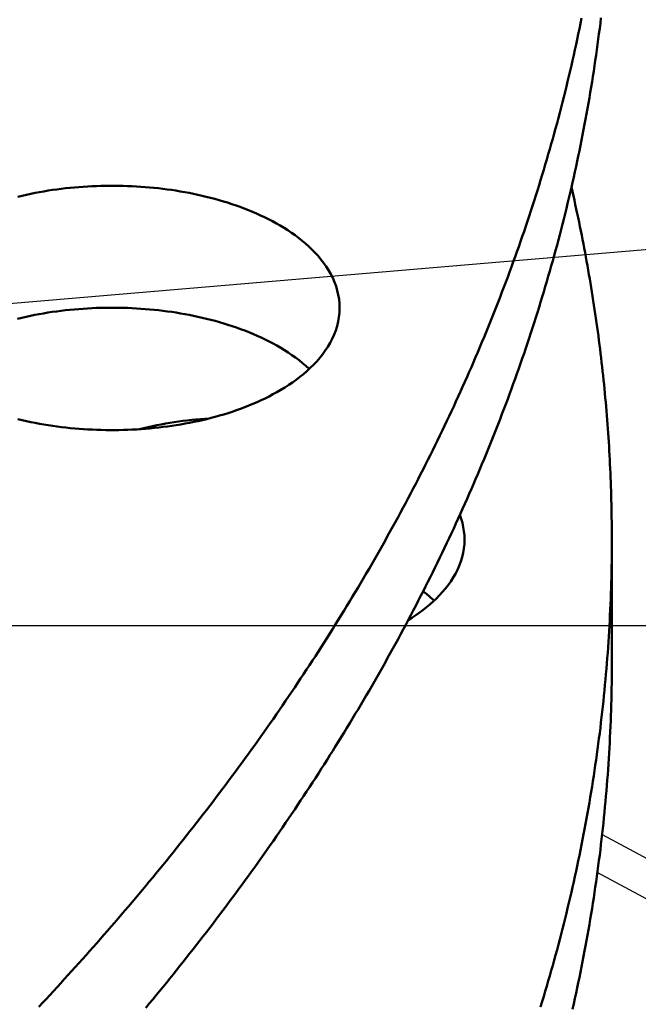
# Model space of a CAD drawing. Header units: millimetres. Extents: x 0 to 841, y 0 to 594.
# Tile 31 of 36: x 465 to 482, y 352 to 379. Entities that reach past the tile are written whole.
import ezdxf

# ---------------------------------------------------------------- set-up
doc = ezdxf.new("R2010")
doc.units = ezdxf.units.MM
for name, color, linetype, lineweight in [('COTA', 7, 'CONTINUOUS', 25), ('FINA', 7, 'CONTINUOUS', 25), ('VIS', 7, 'CONTINUOUS', 50)]:
    doc.layers.add(name, color=color, linetype=linetype, lineweight=lineweight)

msp = doc.modelspace()

# ---------------------------------------------------------------- linework, layer by layer
at = {"layer": 'COTA'}
for p, q in [((456.849, 370.827), (486.24, 373.316)), ((335.5, 362.738), (486.341, 362.738))]:
    msp.add_line(p, q, dxfattribs=at)
at = {"layer": 'FINA'}
for points in [[(465.735, 352.351), (465.835, 352.458), (465.936, 352.565), (466.035, 352.673), (466.135, 352.781), (466.235, 352.889), (466.334, 352.997), (466.433, 353.105), (466.532, 353.213), (466.631, 353.322), (466.729, 353.431), (466.828, 353.54), (466.926, 353.649), (467.024, 353.759), (467.121, 353.868), (467.219, 353.978), (467.316, 354.088), (467.413, 354.198), (467.51, 354.309), (467.606, 354.419), (467.702, 354.53), (467.798, 354.641), (467.894, 354.752), (467.99, 354.864), (468.085, 354.975), (468.181, 355.087), (468.276, 355.199), (468.37, 355.311), (468.465, 355.423), (468.559, 355.536), (468.653, 355.649), (468.747, 355.762), (468.84, 355.875), (468.934, 355.988), (469.027, 356.102), (469.12, 356.215), (469.212, 356.329), (469.305, 356.443), (469.397, 356.558), (469.489, 356.672), (469.58, 356.787), (469.671, 356.902), (469.763, 357.017), (469.853, 357.132), (469.944, 357.248), (470.035, 357.363), (470.125, 357.479), (470.214, 357.595), (470.304, 357.711), (470.393, 357.828), (470.483, 357.945), (470.571, 358.061), (470.66, 358.179), (470.748, 358.296), (470.836, 358.413), (470.924, 358.531), (471.012, 358.649), (471.099, 358.767), (471.186, 358.885), (471.273, 359.003), (471.359, 359.122), (471.445, 359.241), (471.531, 359.36), (471.617, 359.479), (471.702, 359.599), (471.787, 359.718), (471.872, 359.838), (471.957, 359.958), (472.041, 360.078), (472.125, 360.199), (472.209, 360.319), (472.292, 360.44), (472.375, 360.561), (472.458, 360.682), (472.54, 360.804), (472.623, 360.925), (472.705, 361.047), (472.786, 361.169), (472.868, 361.291), (472.949, 361.414), (473.029, 361.536), (473.11, 361.659), (473.19, 361.782), (473.27, 361.905), (473.35, 362.029), (473.429, 362.152), (473.508, 362.276), (473.586, 362.4), (473.665, 362.524), (473.743, 362.648), (473.821, 362.773), (473.898, 362.898), (473.975, 363.022), (474.052, 363.148), (474.128, 363.273), (474.205, 363.398), (474.28, 363.524), (474.356, 363.65), (474.431, 363.776), (474.506, 363.902), (474.581, 364.029), (474.655, 364.155), (474.729, 364.282), (474.802, 364.409), (474.875, 364.537), (474.948, 364.664), (475.021, 364.792), (475.093, 364.919), (475.165, 365.047), (475.237, 365.176), (475.308, 365.304), (475.379, 365.432), (475.449, 365.561), (475.519, 365.69), (475.589, 365.819), (475.659, 365.949), (475.728, 366.078), (475.797, 366.208), (475.865, 366.338), (475.933, 366.468), (476.001, 366.598), (476.068, 366.728), (476.135, 366.859), (476.202, 366.99), (476.268, 367.121), (476.334, 367.252), (476.4, 367.383), (476.465, 367.515), (476.53, 367.646), (476.594, 367.778), (476.658, 367.91), (476.722, 368.043), (476.786, 368.175), (476.849, 368.308), (476.911, 368.44), (476.973, 368.573), (477.035, 368.706), (477.097, 368.84), (477.158, 368.973), (477.219, 369.107), (477.279, 369.241), (477.339, 369.375), (477.398, 369.509), (477.458, 369.643), (477.516, 369.778), (477.575, 369.912), (477.633, 370.047), (477.69, 370.182), (477.747, 370.318), (477.804, 370.453), (477.861, 370.588), (477.917, 370.724), (477.972, 370.86), (478.027, 370.996), (478.082, 371.132), (478.137, 371.269), (478.191, 371.405), (478.244, 371.542), (478.297, 371.679), (478.35, 371.816), (478.402, 371.953), (478.454, 372.09), (478.506, 372.228), (478.557, 372.365), (478.607, 372.503), (478.658, 372.641), (478.707, 372.779), (478.757, 372.917), (478.806, 373.056), (478.854, 373.194), (478.902, 373.333), (478.95, 373.472), (478.997, 373.611), (479.044, 373.75), (479.09, 373.889), (479.136, 374.029), (479.182, 374.168), (479.227, 374.308), (479.271, 374.448), (479.315, 374.588), (479.359, 374.728), (479.402, 374.868), (479.445, 375.009), (479.488, 375.149), (479.53, 375.29), (479.571, 375.431), (479.612, 375.572), (479.653, 375.713), (479.693, 375.854), (479.732, 375.995), (479.772, 376.137), (479.81, 376.278), (479.849, 376.42), (479.887, 376.562), (479.924, 376.704), (479.961, 376.846), (479.997, 376.988), (480.033, 377.131), (480.069, 377.273), (480.104, 377.415), (480.138, 377.558), (480.173, 377.701), (480.206, 377.844), (480.239, 377.987), (480.272, 378.13), (480.304, 378.273), (480.336, 378.416), (480.367, 378.56), (480.398, 378.703), (480.428, 378.847), (480.458, 378.991), (480.488, 379.135), (480.516, 379.279)], [(468.653, 352.327), (468.747, 352.44), (468.84, 352.553), (468.934, 352.666), (469.027, 352.78), (469.12, 352.893), (469.212, 353.007), (469.305, 353.121), (469.397, 353.236), (469.489, 353.35), (469.58, 353.465), (469.671, 353.58), (469.763, 353.695), (469.853, 353.81), (469.944, 353.926), (470.035, 354.041), (470.125, 354.157), (470.214, 354.273), (470.304, 354.389), (470.393, 354.506), (470.483, 354.623), (470.571, 354.739), (470.66, 354.856), (470.748, 354.974), (470.836, 355.091), (470.924, 355.209), (471.012, 355.327), (471.099, 355.445), (471.186, 355.563), (471.273, 355.681), (471.359, 355.8), (471.445, 355.919), (471.531, 356.038), (471.617, 356.157), (471.702, 356.277), (471.787, 356.396), (471.872, 356.516), (471.957, 356.636), (472.041, 356.756), (472.125, 356.877), (472.209, 356.997), (472.292, 357.118), (472.375, 357.239), (472.458, 357.36), (472.54, 357.482), (472.623, 357.603), (472.705, 357.725), (472.786, 357.847), (472.868, 357.969), (472.949, 358.092), (473.029, 358.214), (473.11, 358.337), (473.19, 358.46), (473.27, 358.583), (473.35, 358.707), (473.429, 358.83), (473.508, 358.954), (473.586, 359.078), (473.665, 359.202), (473.743, 359.326), (473.821, 359.451), (473.898, 359.576), (473.975, 359.7), (474.052, 359.826), (474.128, 359.951), (474.205, 360.076), (474.28, 360.202), (474.356, 360.328), (474.431, 360.454), (474.506, 360.58), (474.581, 360.707), (474.655, 360.833), (474.729, 360.96), (474.802, 361.087), (474.875, 361.215), (474.948, 361.342), (475.021, 361.47), (475.093, 361.597), (475.165, 361.725), (475.237, 361.854), (475.308, 361.982), (475.379, 362.11), (475.449, 362.239), (475.519, 362.368), (475.589, 362.497), (475.659, 362.627), (475.728, 362.756), (475.797, 362.886), (475.865, 363.016), (475.933, 363.146), (476.001, 363.276), (476.068, 363.406), (476.135, 363.537), (476.202, 363.668), (476.268, 363.799), (476.334, 363.93), (476.4, 364.061), (476.465, 364.193), (476.53, 364.324), (476.594, 364.456), (476.658, 364.588), (476.722, 364.721), (476.786, 364.853), (476.849, 364.986), (476.911, 365.118), (476.973, 365.251), (477.035, 365.384), (477.097, 365.518), (477.158, 365.651), (477.219, 365.785), (477.279, 365.919), (477.339, 366.053), (477.398, 366.187), (477.458, 366.321), (477.516, 366.456), (477.575, 366.59), (477.633, 366.725), (477.69, 366.86), (477.747, 366.996), (477.804, 367.131), (477.861, 367.266), (477.917, 367.402), (477.972, 367.538), (478.027, 367.674), (478.082, 367.81), (478.137, 367.947), (478.191, 368.083), (478.244, 368.22), (478.297, 368.357), (478.35, 368.494), (478.402, 368.631), (478.454, 368.768), (478.506, 368.906), (478.557, 369.043), (478.607, 369.181), (478.658, 369.319), (478.707, 369.457), (478.757, 369.595), (478.806, 369.734), (478.854, 369.872), (478.902, 370.011), (478.95, 370.15), (478.997, 370.289), (479.044, 370.428), (479.09, 370.567), (479.136, 370.707), (479.182, 370.846), (479.227, 370.986), (479.271, 371.126), (479.315, 371.266), (479.359, 371.406), (479.402, 371.546), (479.445, 371.687), (479.488, 371.827), (479.53, 371.968), (479.571, 372.109), (479.612, 372.25), (479.653, 372.391), (479.693, 372.532), (479.732, 372.673), (479.772, 372.815), (479.81, 372.956), (479.849, 373.098), (479.887, 373.24), (479.924, 373.382), (479.961, 373.524), (479.997, 373.666), (480.033, 373.808), (480.069, 373.951), (480.104, 374.093), (480.138, 374.236), (480.173, 374.379), (480.206, 374.522), (480.239, 374.665), (480.272, 374.808), (480.304, 374.951), (480.336, 375.094), (480.367, 375.238), (480.398, 375.381), (480.428, 375.525), (480.458, 375.669), (480.488, 375.813), (480.516, 375.957), (480.545, 376.101), (480.573, 376.245), (480.6, 376.389), (480.627, 376.533), (480.654, 376.678), (480.68, 376.822), (480.705, 376.967), (480.73, 377.111), (480.755, 377.256), (480.779, 377.401), (480.802, 377.546), (480.825, 377.691), (480.848, 377.836), (480.87, 377.981), (480.891, 378.126), (480.912, 378.271), (480.933, 378.417), (480.953, 378.562), (480.972, 378.708), (480.991, 378.853), (481.01, 378.999), (481.028, 379.145), (481.046, 379.29)], [(465.164, 374.417), (465.281, 374.445), (465.399, 374.471), (465.517, 374.496), (465.635, 374.52), (465.753, 374.542), (465.872, 374.562), (465.991, 374.582), (466.11, 374.6), (466.229, 374.617), (466.349, 374.632), (466.469, 374.646), (466.588, 374.659), (466.708, 374.67), (466.828, 374.68), (466.949, 374.689), (467.069, 374.697), (467.189, 374.703), (467.31, 374.708), (467.43, 374.712), (467.551, 374.714), (467.671, 374.716), (467.792, 374.716), (467.912, 374.714), (468.033, 374.712), (468.153, 374.708), (468.273, 374.703), (468.394, 374.697), (468.514, 374.689), (468.634, 374.68), (468.754, 374.67), (468.874, 374.659), (468.994, 374.646), (469.114, 374.632), (469.233, 374.617), (469.353, 374.6), (469.472, 374.582), (469.591, 374.562), (469.71, 374.542), (469.828, 374.52), (469.946, 374.496), (470.064, 374.471), (470.182, 374.445), (470.299, 374.417), (470.416, 374.387), (470.532, 374.357), (470.648, 374.324), (470.764, 374.29), (470.879, 374.255), (470.994, 374.217), (471.108, 374.179), (471.221, 374.138), (471.334, 374.096), (471.446, 374.052), (471.558, 374.006), (471.668, 373.958), (471.778, 373.908), (471.887, 373.857), (471.995, 373.803), (472.102, 373.748), (472.208, 373.69), (472.312, 373.63), (472.415, 373.567), (472.517, 373.503), (472.617, 373.436), (472.716, 373.366), (472.812, 373.294), (472.907, 373.219), (472.999, 373.142), (473.089, 373.061), (473.176, 372.978), (473.26, 372.892), (473.341, 372.803), (473.419, 372.711), (473.493, 372.615), (473.562, 372.517), (473.627, 372.415), (473.687, 372.311), (473.741, 372.203), (473.789, 372.093), (473.831, 371.98), (473.866, 371.864), (473.893, 371.747), (473.913, 371.628), (473.926, 371.508), (473.93, 371.388)], [(481.341, 365.076), (481.341, 365.197), (481.34, 365.318), (481.339, 365.439), (481.338, 365.56), (481.336, 365.681), (481.335, 365.802), (481.332, 365.923), (481.33, 366.044), (481.327, 366.165), (481.323, 366.286), (481.32, 366.407), (481.316, 366.528), (481.311, 366.649), (481.307, 366.769), (481.302, 366.89), (481.296, 367.011), (481.29, 367.132), (481.284, 367.253), (481.278, 367.374), (481.271, 367.495), (481.264, 367.615), (481.257, 367.736), (481.249, 367.857), (481.241, 367.978), (481.232, 368.098), (481.223, 368.219), (481.214, 368.34), (481.204, 368.46), (481.195, 368.581), (481.184, 368.702), (481.174, 368.822), (481.163, 368.943), (481.152, 369.063), (481.14, 369.184), (481.128, 369.304), (481.116, 369.424), (481.103, 369.545), (481.09, 369.665), (481.077, 369.785), (481.063, 369.905), (481.049, 370.026), (481.035, 370.146), (481.02, 370.266), (481.005, 370.386), (480.99, 370.506), (480.974, 370.626), (480.958, 370.746), (480.942, 370.866), (480.925, 370.986), (480.908, 371.105), (480.89, 371.225), (480.873, 371.345), (480.855, 371.465), (480.836, 371.584), (480.817, 371.704), (480.798, 371.823), (480.779, 371.943), (480.759, 372.062), (480.739, 372.181), (480.719, 372.301), (480.698, 372.42), (480.677, 372.539), (480.655, 372.658), (480.634, 372.777), (480.612, 372.896), (480.589, 373.015), (480.566, 373.134), (480.543, 373.253), (480.52, 373.371), (480.496, 373.49), (480.472, 373.609), (480.448, 373.727), (480.423, 373.846), (480.398, 373.964), (480.373, 374.082), (480.347, 374.201), (480.321, 374.319), (480.295, 374.437), (480.268, 374.555), (480.241, 374.673)], [(465.156, 371.093), (465.273, 371.121), (465.391, 371.147), (465.509, 371.173), (465.628, 371.196), (465.747, 371.218), (465.866, 371.239), (465.985, 371.259), (466.105, 371.277), (466.225, 371.294), (466.344, 371.309), (466.464, 371.323), (466.585, 371.336), (466.705, 371.348), (466.826, 371.358), (466.946, 371.367), (467.067, 371.374), (467.187, 371.381), (467.308, 371.386), (467.429, 371.39), (467.55, 371.392), (467.671, 371.394), (467.792, 371.394), (467.913, 371.392), (468.034, 371.39), (468.154, 371.386), (468.275, 371.381), (468.396, 371.374), (468.517, 371.367), (468.637, 371.358), (468.758, 371.348), (468.878, 371.336), (468.998, 371.323), (469.118, 371.309), (469.238, 371.294), (469.358, 371.277), (469.477, 371.259), (469.597, 371.239), (469.716, 371.218), (469.835, 371.196), (469.953, 371.173), (470.071, 371.147), (470.189, 371.121), (470.307, 371.093), (470.424, 371.063), (470.541, 371.032), (470.657, 370.999), (470.773, 370.965), (470.889, 370.929), (471.004, 370.892), (471.118, 370.853), (471.232, 370.812), (471.345, 370.769), (471.458, 370.725), (471.569, 370.679), (471.68, 370.631), (471.79, 370.581), (471.9, 370.529), (472.008, 370.475), (472.115, 370.419), (472.221, 370.36), (472.325, 370.3), (472.429, 370.237), (472.53, 370.172), (472.631, 370.104), (472.729, 370.034), (472.826, 369.961), (472.92, 369.886), (473.013, 369.808), (473.102, 369.727)], [(473.93, 371.388), (473.925, 371.263), (473.912, 371.139), (473.891, 371.016), (473.861, 370.895), (473.824, 370.776), (473.779, 370.66), (473.728, 370.546), (473.67, 370.435), (473.607, 370.328), (473.538, 370.224), (473.464, 370.123), (473.386, 370.026), (473.304, 369.931), (473.219, 369.841), (473.13, 369.753), (473.038, 369.669), (472.944, 369.587), (472.847, 369.509), (472.747, 369.433), (472.646, 369.36), (472.543, 369.29), (472.438, 369.223), (472.331, 369.158), (472.223, 369.095), (472.114, 369.035)], [(472.114, 369.035), (472.007, 368.979), (471.899, 368.925), (471.79, 368.873), (471.681, 368.823), (471.57, 368.775), (471.458, 368.729), (471.346, 368.685), (471.233, 368.642), (471.12, 368.601), (471.006, 368.562), (470.891, 368.525), (470.776, 368.489), (470.66, 368.455), (470.544, 368.422), (470.427, 368.391), (470.31, 368.362), (470.193, 368.334), (470.075, 368.307), (469.957, 368.282), (469.839, 368.258), (469.72, 368.236), (469.601, 368.215), (469.482, 368.196), (469.363, 368.178), (469.244, 368.161), (469.124, 368.145), (469.004, 368.131), (468.884, 368.118), (468.764, 368.107), (468.644, 368.096), (468.524, 368.087), (468.403, 368.08), (468.283, 368.073), (468.162, 368.068), (468.042, 368.064), (467.921, 368.062), (467.8, 368.06), (467.68, 368.06), (467.559, 368.061), (467.438, 368.064), (467.318, 368.068), (467.197, 368.072), (467.077, 368.079), (466.956, 368.086), (466.836, 368.095), (466.716, 368.105), (466.596, 368.116), (466.476, 368.129), (466.356, 368.143), (466.236, 368.158), (466.117, 368.175), (465.997, 368.193), (465.878, 368.212), (465.759, 368.233), (465.641, 368.255), (465.523, 368.279), (465.405, 368.303), (465.287, 368.33), (465.169, 368.358)], [(468.484, 368.085), (468.601, 368.114), (468.718, 368.141), (468.835, 368.167), (468.952, 368.191), (469.07, 368.214), (469.188, 368.236), (469.306, 368.256), (469.425, 368.275), (469.544, 368.293), (469.663, 368.309), (469.782, 368.324), (469.901, 368.337), (470.02, 368.35), (470.14, 368.361), (470.259, 368.371), (470.379, 368.379)], [(477.202, 365.749), (477.24, 365.64), (477.272, 365.53), (477.297, 365.418), (477.315, 365.305), (477.326, 365.191), (477.33, 365.076)], [(477.33, 365.076), (477.326, 364.954), (477.314, 364.834), (477.293, 364.714), (477.265, 364.596), (477.23, 364.479), (477.187, 364.365), (477.138, 364.254), (477.083, 364.146), (477.023, 364.041), (476.957, 363.938), (476.886, 363.839), (476.812, 363.743), (476.733, 363.651), (476.651, 363.561), (476.566, 363.475), (476.477, 363.391), (476.386, 363.311), (476.293, 363.233), (476.197, 363.158), (476.099, 363.086), (476, 363.016), (475.899, 362.949), (475.796, 362.884)], [(479.402, 352.352), (479.445, 352.493), (479.488, 352.633), (479.53, 352.774), (479.571, 352.915), (479.612, 353.056), (479.653, 353.197), (479.693, 353.338), (479.732, 353.479), (479.772, 353.621), (479.81, 353.762), (479.849, 353.904), (479.887, 354.046), (479.924, 354.188), (479.961, 354.33), (479.997, 354.472), (480.033, 354.614), (480.069, 354.757), (480.104, 354.899), (480.138, 355.042), (480.173, 355.185), (480.206, 355.328), (480.239, 355.471), (480.272, 355.614), (480.304, 355.757), (480.336, 355.9), (480.367, 356.044), (480.398, 356.187), (480.428, 356.331), (480.458, 356.475), (480.488, 356.619), (480.516, 356.763), (480.545, 356.907), (480.573, 357.051), (480.6, 357.195), (480.627, 357.339), (480.654, 357.484), (480.68, 357.628), (480.705, 357.773), (480.73, 357.917), (480.755, 358.062), (480.779, 358.207), (480.802, 358.352), (480.825, 358.497), (480.848, 358.642), (480.87, 358.787), (480.891, 358.932), (480.912, 359.077), (480.933, 359.223), (480.953, 359.368), (480.972, 359.514), (480.991, 359.659), (481.01, 359.805), (481.028, 359.951), (481.046, 360.096), (481.063, 360.242), (481.079, 360.388), (481.095, 360.534), (481.111, 360.68), (481.126, 360.826), (481.14, 360.972), (481.154, 361.118), (481.168, 361.264), (481.181, 361.411), (481.193, 361.557), (481.205, 361.703), (481.217, 361.849), (481.228, 361.996), (481.238, 362.142), (481.248, 362.289), (481.258, 362.435), (481.267, 362.582), (481.275, 362.728), (481.283, 362.875), (481.291, 363.021), (481.297, 363.168), (481.304, 363.315), (481.31, 363.461), (481.315, 363.608), (481.32, 363.755), (481.324, 363.902), (481.328, 364.048), (481.332, 364.195), (481.334, 364.342), (481.337, 364.489), (481.338, 364.635), (481.34, 364.782), (481.341, 364.929), (481.341, 365.076)], [(481.341, 365.076), (481.341, 361.754)], [(476.202, 363.668), (476.254, 363.628), (476.305, 363.587), (476.356, 363.545), (476.405, 363.503), (476.455, 363.459), (476.503, 363.415)], [(480.272, 352.292), (480.304, 352.435), (480.336, 352.578), (480.367, 352.722), (480.398, 352.865), (480.428, 353.009), (480.458, 353.153), (480.488, 353.297), (480.516, 353.441), (480.545, 353.585), (480.573, 353.729), (480.6, 353.873), (480.627, 354.017), (480.654, 354.162), (480.68, 354.306), (480.705, 354.451), (480.73, 354.595), (480.755, 354.74), (480.779, 354.885), (480.802, 355.03), (480.825, 355.175), (480.848, 355.32), (480.87, 355.465), (480.891, 355.61), (480.912, 355.755), (480.933, 355.901), (480.953, 356.046), (480.972, 356.192), (480.991, 356.337), (481.01, 356.483), (481.028, 356.629), (481.046, 356.774), (481.063, 356.92), (481.079, 357.066), (481.095, 357.212), (481.111, 357.358), (481.126, 357.504), (481.14, 357.65), (481.154, 357.796), (481.168, 357.942), (481.181, 358.088), (481.193, 358.235), (481.205, 358.381), (481.217, 358.527), (481.228, 358.674), (481.238, 358.82), (481.248, 358.967), (481.258, 359.113), (481.267, 359.26), (481.275, 359.406), (481.283, 359.553), (481.291, 359.699), (481.297, 359.846), (481.304, 359.993), (481.31, 360.139), (481.315, 360.286), (481.32, 360.433), (481.324, 360.58), (481.328, 360.726), (481.332, 360.873), (481.334, 361.02), (481.337, 361.167), (481.338, 361.313), (481.34, 361.46), (481.341, 361.607), (481.341, 361.754)], [(481.077, 357.048), (599.5, 293.467)], [(480.948, 356.01), (598.469, 292.914)]]:
    msp.add_lwpolyline(points, dxfattribs=at)
at = {"layer": 'VIS'}
for points in [[(465.735, 352.351), (465.835, 352.458), (465.936, 352.565), (466.035, 352.673), (466.135, 352.781), (466.235, 352.889), (466.334, 352.997), (466.433, 353.105), (466.532, 353.213), (466.631, 353.322), (466.729, 353.431), (466.828, 353.54), (466.926, 353.649), (467.024, 353.759), (467.121, 353.868), (467.219, 353.978), (467.316, 354.088), (467.413, 354.198), (467.51, 354.309), (467.606, 354.419), (467.702, 354.53), (467.798, 354.641), (467.894, 354.752), (467.99, 354.864), (468.085, 354.975), (468.181, 355.087), (468.276, 355.199), (468.37, 355.311), (468.465, 355.423), (468.559, 355.536), (468.653, 355.649), (468.747, 355.762), (468.84, 355.875), (468.934, 355.988), (469.027, 356.102), (469.12, 356.215), (469.212, 356.329), (469.305, 356.443), (469.397, 356.558), (469.489, 356.672), (469.58, 356.787), (469.671, 356.902), (469.763, 357.017), (469.853, 357.132), (469.944, 357.248), (470.035, 357.363), (470.125, 357.479), (470.214, 357.595), (470.304, 357.711), (470.393, 357.828), (470.483, 357.945), (470.571, 358.061), (470.66, 358.179), (470.748, 358.296), (470.836, 358.413), (470.924, 358.531), (471.012, 358.649), (471.099, 358.767), (471.186, 358.885), (471.273, 359.003), (471.359, 359.122), (471.445, 359.241), (471.531, 359.36), (471.617, 359.479), (471.702, 359.599), (471.787, 359.718), (471.872, 359.838), (471.957, 359.958), (472.041, 360.078), (472.125, 360.199), (472.209, 360.319), (472.292, 360.44), (472.375, 360.561), (472.458, 360.682), (472.54, 360.804), (472.623, 360.925), (472.705, 361.047), (472.786, 361.169), (472.868, 361.291), (472.949, 361.414), (473.029, 361.536), (473.11, 361.659), (473.19, 361.782), (473.27, 361.905), (473.35, 362.029), (473.429, 362.152), (473.508, 362.276), (473.586, 362.4), (473.665, 362.524), (473.743, 362.648), (473.821, 362.773), (473.898, 362.898), (473.975, 363.022), (474.052, 363.148), (474.128, 363.273), (474.205, 363.398), (474.28, 363.524), (474.356, 363.65), (474.431, 363.776), (474.506, 363.902), (474.581, 364.029), (474.655, 364.155), (474.729, 364.282), (474.802, 364.409), (474.875, 364.537), (474.948, 364.664), (475.021, 364.792), (475.093, 364.919), (475.165, 365.047), (475.237, 365.176), (475.308, 365.304), (475.379, 365.432), (475.449, 365.561), (475.519, 365.69), (475.589, 365.819), (475.659, 365.949), (475.728, 366.078), (475.797, 366.208), (475.865, 366.338), (475.933, 366.468), (476.001, 366.598), (476.068, 366.728), (476.135, 366.859), (476.202, 366.99), (476.268, 367.121), (476.334, 367.252), (476.4, 367.383), (476.465, 367.515), (476.53, 367.646), (476.594, 367.778), (476.658, 367.91), (476.722, 368.043), (476.786, 368.175), (476.849, 368.308), (476.911, 368.44), (476.973, 368.573), (477.035, 368.706), (477.097, 368.84), (477.158, 368.973), (477.219, 369.107), (477.279, 369.241), (477.339, 369.375), (477.398, 369.509), (477.458, 369.643), (477.516, 369.778), (477.575, 369.912), (477.633, 370.047), (477.69, 370.182), (477.747, 370.318), (477.804, 370.453), (477.861, 370.588), (477.917, 370.724), (477.972, 370.86), (478.027, 370.996), (478.082, 371.132), (478.137, 371.269), (478.191, 371.405), (478.244, 371.542), (478.297, 371.679), (478.35, 371.816), (478.402, 371.953), (478.454, 372.09), (478.506, 372.228), (478.557, 372.365), (478.607, 372.503), (478.658, 372.641), (478.707, 372.779), (478.757, 372.917), (478.806, 373.056), (478.854, 373.194), (478.902, 373.333), (478.95, 373.472), (478.997, 373.611), (479.044, 373.75), (479.09, 373.889), (479.136, 374.029), (479.182, 374.168), (479.227, 374.308), (479.271, 374.448), (479.315, 374.588), (479.359, 374.728), (479.402, 374.868), (479.445, 375.009), (479.488, 375.149), (479.53, 375.29), (479.571, 375.431), (479.612, 375.572), (479.653, 375.713), (479.693, 375.854), (479.732, 375.995), (479.772, 376.137), (479.81, 376.278), (479.849, 376.42), (479.887, 376.562), (479.924, 376.704), (479.961, 376.846), (479.997, 376.988), (480.033, 377.131), (480.069, 377.273), (480.104, 377.415), (480.138, 377.558), (480.173, 377.701), (480.206, 377.844), (480.239, 377.987), (480.272, 378.13), (480.304, 378.273), (480.336, 378.416), (480.367, 378.56), (480.398, 378.703), (480.428, 378.847), (480.458, 378.991), (480.488, 379.135), (480.516, 379.279)], [(468.653, 352.327), (468.747, 352.44), (468.84, 352.553), (468.934, 352.666), (469.027, 352.78), (469.12, 352.893), (469.212, 353.007), (469.305, 353.121), (469.397, 353.236), (469.489, 353.35), (469.58, 353.465), (469.671, 353.58), (469.763, 353.695), (469.853, 353.81), (469.944, 353.926), (470.035, 354.041), (470.125, 354.157), (470.214, 354.273), (470.304, 354.389), (470.393, 354.506), (470.483, 354.623), (470.571, 354.739), (470.66, 354.856), (470.748, 354.974), (470.836, 355.091), (470.924, 355.209), (471.012, 355.327), (471.099, 355.445), (471.186, 355.563), (471.273, 355.681), (471.359, 355.8), (471.445, 355.919), (471.531, 356.038), (471.617, 356.157), (471.702, 356.277), (471.787, 356.396), (471.872, 356.516), (471.957, 356.636), (472.041, 356.756), (472.125, 356.877), (472.209, 356.997), (472.292, 357.118), (472.375, 357.239), (472.458, 357.36), (472.54, 357.482), (472.623, 357.603), (472.705, 357.725), (472.786, 357.847), (472.868, 357.969), (472.949, 358.092), (473.029, 358.214), (473.11, 358.337), (473.19, 358.46), (473.27, 358.583), (473.35, 358.707), (473.429, 358.83), (473.508, 358.954), (473.586, 359.078), (473.665, 359.202), (473.743, 359.326), (473.821, 359.451), (473.898, 359.576), (473.975, 359.7), (474.052, 359.826), (474.128, 359.951), (474.205, 360.076), (474.28, 360.202), (474.356, 360.328), (474.431, 360.454), (474.506, 360.58), (474.581, 360.707), (474.655, 360.833), (474.729, 360.96), (474.802, 361.087), (474.875, 361.215), (474.948, 361.342), (475.021, 361.47), (475.093, 361.597), (475.165, 361.725), (475.237, 361.854), (475.308, 361.982), (475.379, 362.11), (475.449, 362.239), (475.519, 362.368), (475.589, 362.497), (475.659, 362.627), (475.728, 362.756), (475.797, 362.886), (475.865, 363.016), (475.933, 363.146), (476.001, 363.276), (476.068, 363.406), (476.135, 363.537), (476.202, 363.668), (476.268, 363.799), (476.334, 363.93), (476.4, 364.061), (476.465, 364.193), (476.53, 364.324), (476.594, 364.456), (476.658, 364.588), (476.722, 364.721), (476.786, 364.853), (476.849, 364.986), (476.911, 365.118), (476.973, 365.251), (477.035, 365.384), (477.097, 365.518), (477.158, 365.651), (477.219, 365.785), (477.279, 365.919), (477.339, 366.053), (477.398, 366.187), (477.458, 366.321), (477.516, 366.456), (477.575, 366.59), (477.633, 366.725), (477.69, 366.86), (477.747, 366.996), (477.804, 367.131), (477.861, 367.266), (477.917, 367.402), (477.972, 367.538), (478.027, 367.674), (478.082, 367.81), (478.137, 367.947), (478.191, 368.083), (478.244, 368.22), (478.297, 368.357), (478.35, 368.494), (478.402, 368.631), (478.454, 368.768), (478.506, 368.906), (478.557, 369.043), (478.607, 369.181), (478.658, 369.319), (478.707, 369.457), (478.757, 369.595), (478.806, 369.734), (478.854, 369.872), (478.902, 370.011), (478.95, 370.15), (478.997, 370.289), (479.044, 370.428), (479.09, 370.567), (479.136, 370.707), (479.182, 370.846), (479.227, 370.986), (479.271, 371.126), (479.315, 371.266), (479.359, 371.406), (479.402, 371.546), (479.445, 371.687), (479.488, 371.827), (479.53, 371.968), (479.571, 372.109), (479.612, 372.25), (479.653, 372.391), (479.693, 372.532), (479.732, 372.673), (479.772, 372.815), (479.81, 372.956), (479.849, 373.098), (479.887, 373.24), (479.924, 373.382), (479.961, 373.524), (479.997, 373.666), (480.033, 373.808), (480.069, 373.951), (480.104, 374.093), (480.138, 374.236), (480.173, 374.379), (480.206, 374.522), (480.239, 374.665), (480.272, 374.808), (480.304, 374.951), (480.336, 375.094), (480.367, 375.238), (480.398, 375.381), (480.428, 375.525), (480.458, 375.669), (480.488, 375.813), (480.516, 375.957), (480.545, 376.101), (480.573, 376.245), (480.6, 376.389), (480.627, 376.533), (480.654, 376.678), (480.68, 376.822), (480.705, 376.967), (480.73, 377.111), (480.755, 377.256), (480.779, 377.401), (480.802, 377.546), (480.825, 377.691), (480.848, 377.836), (480.87, 377.981), (480.891, 378.126), (480.912, 378.271), (480.933, 378.417), (480.953, 378.562), (480.972, 378.708), (480.991, 378.853), (481.01, 378.999), (481.028, 379.145), (481.046, 379.29)], [(465.164, 374.417), (465.281, 374.445), (465.399, 374.471), (465.517, 374.496), (465.635, 374.52), (465.753, 374.542), (465.872, 374.562), (465.991, 374.582), (466.11, 374.6), (466.229, 374.617), (466.349, 374.632), (466.469, 374.646), (466.588, 374.659), (466.708, 374.67), (466.828, 374.68), (466.949, 374.689), (467.069, 374.697), (467.189, 374.703), (467.31, 374.708), (467.43, 374.712), (467.551, 374.714), (467.671, 374.716), (467.792, 374.716), (467.912, 374.714), (468.033, 374.712), (468.153, 374.708), (468.273, 374.703), (468.394, 374.697), (468.514, 374.689), (468.634, 374.68), (468.754, 374.67), (468.874, 374.659), (468.994, 374.646), (469.114, 374.632), (469.233, 374.617), (469.353, 374.6), (469.472, 374.582), (469.591, 374.562), (469.71, 374.542), (469.828, 374.52), (469.946, 374.496), (470.064, 374.471), (470.182, 374.445), (470.299, 374.417), (470.416, 374.387), (470.532, 374.357), (470.648, 374.324), (470.764, 374.29), (470.879, 374.255), (470.994, 374.217), (471.108, 374.179), (471.221, 374.138), (471.334, 374.096), (471.446, 374.052), (471.558, 374.006), (471.668, 373.958), (471.778, 373.908), (471.887, 373.857), (471.995, 373.803), (472.102, 373.748), (472.208, 373.69), (472.312, 373.63), (472.415, 373.567), (472.517, 373.503), (472.617, 373.436), (472.716, 373.366), (472.812, 373.294), (472.907, 373.219), (472.999, 373.142), (473.089, 373.061), (473.176, 372.978), (473.26, 372.892), (473.341, 372.803), (473.419, 372.711), (473.493, 372.615), (473.562, 372.517), (473.627, 372.415), (473.687, 372.311), (473.741, 372.203), (473.789, 372.093), (473.831, 371.98), (473.866, 371.864), (473.893, 371.747), (473.913, 371.628), (473.926, 371.508), (473.93, 371.388)], [(481.341, 365.076), (481.341, 365.197), (481.34, 365.318), (481.339, 365.439), (481.338, 365.56), (481.336, 365.681), (481.335, 365.802), (481.332, 365.923), (481.33, 366.044), (481.327, 366.165), (481.323, 366.286), (481.32, 366.407), (481.316, 366.528), (481.311, 366.649), (481.307, 366.769), (481.302, 366.89), (481.296, 367.011), (481.29, 367.132), (481.284, 367.253), (481.278, 367.374), (481.271, 367.495), (481.264, 367.615), (481.257, 367.736), (481.249, 367.857), (481.241, 367.978), (481.232, 368.098), (481.223, 368.219), (481.214, 368.34), (481.204, 368.46), (481.195, 368.581), (481.184, 368.702), (481.174, 368.822), (481.163, 368.943), (481.152, 369.063), (481.14, 369.184), (481.128, 369.304), (481.116, 369.424), (481.103, 369.545), (481.09, 369.665), (481.077, 369.785), (481.063, 369.905), (481.049, 370.026), (481.035, 370.146), (481.02, 370.266), (481.005, 370.386), (480.99, 370.506), (480.974, 370.626), (480.958, 370.746), (480.942, 370.866), (480.925, 370.986), (480.908, 371.105), (480.89, 371.225), (480.873, 371.345), (480.855, 371.465), (480.836, 371.584), (480.817, 371.704), (480.798, 371.823), (480.779, 371.943), (480.759, 372.062), (480.739, 372.181), (480.719, 372.301), (480.698, 372.42), (480.677, 372.539), (480.655, 372.658), (480.634, 372.777), (480.612, 372.896), (480.589, 373.015), (480.566, 373.134), (480.543, 373.253), (480.52, 373.371), (480.496, 373.49), (480.472, 373.609), (480.448, 373.727), (480.423, 373.846), (480.398, 373.964), (480.373, 374.082), (480.347, 374.201), (480.321, 374.319), (480.295, 374.437), (480.268, 374.555), (480.241, 374.673)], [(465.156, 371.093), (465.273, 371.121), (465.391, 371.147), (465.509, 371.173), (465.628, 371.196), (465.747, 371.218), (465.866, 371.239), (465.985, 371.259), (466.105, 371.277), (466.225, 371.294), (466.344, 371.309), (466.464, 371.323), (466.585, 371.336), (466.705, 371.348), (466.826, 371.358), (466.946, 371.367), (467.067, 371.374), (467.187, 371.381), (467.308, 371.386), (467.429, 371.39), (467.55, 371.392), (467.671, 371.394), (467.792, 371.394), (467.913, 371.392), (468.034, 371.39), (468.154, 371.386), (468.275, 371.381), (468.396, 371.374), (468.517, 371.367), (468.637, 371.358), (468.758, 371.348), (468.878, 371.336), (468.998, 371.323), (469.118, 371.309), (469.238, 371.294), (469.358, 371.277), (469.477, 371.259), (469.597, 371.239), (469.716, 371.218), (469.835, 371.196), (469.953, 371.173), (470.071, 371.147), (470.189, 371.121), (470.307, 371.093), (470.424, 371.063), (470.541, 371.032), (470.657, 370.999), (470.773, 370.965), (470.889, 370.929), (471.004, 370.892), (471.118, 370.853), (471.232, 370.812), (471.345, 370.769), (471.458, 370.725), (471.569, 370.679), (471.68, 370.631), (471.79, 370.581), (471.9, 370.529), (472.008, 370.475), (472.115, 370.419), (472.221, 370.36), (472.325, 370.3), (472.429, 370.237), (472.53, 370.172), (472.631, 370.104), (472.729, 370.034), (472.826, 369.961), (472.92, 369.886), (473.013, 369.808), (473.102, 369.727)], [(473.93, 371.388), (473.925, 371.263), (473.912, 371.139), (473.891, 371.016), (473.861, 370.895), (473.824, 370.776), (473.779, 370.66), (473.728, 370.546), (473.67, 370.435), (473.607, 370.328), (473.538, 370.224), (473.464, 370.123), (473.386, 370.026), (473.304, 369.931), (473.219, 369.841), (473.13, 369.753), (473.038, 369.669), (472.944, 369.587), (472.847, 369.509), (472.747, 369.433), (472.646, 369.36), (472.543, 369.29), (472.438, 369.223), (472.331, 369.158), (472.223, 369.095), (472.114, 369.035)], [(472.114, 369.035), (472.007, 368.979), (471.899, 368.925), (471.79, 368.873), (471.681, 368.823), (471.57, 368.775), (471.458, 368.729), (471.346, 368.685), (471.233, 368.642), (471.12, 368.601), (471.006, 368.562), (470.891, 368.525), (470.776, 368.489), (470.66, 368.455), (470.544, 368.422), (470.427, 368.391), (470.31, 368.362), (470.193, 368.334), (470.075, 368.307), (469.957, 368.282), (469.839, 368.258), (469.72, 368.236), (469.601, 368.215), (469.482, 368.196), (469.363, 368.178), (469.244, 368.161), (469.124, 368.145), (469.004, 368.131), (468.884, 368.118), (468.764, 368.107), (468.644, 368.096), (468.524, 368.087), (468.403, 368.08), (468.283, 368.073), (468.162, 368.068), (468.042, 368.064), (467.921, 368.062), (467.8, 368.06), (467.68, 368.06), (467.559, 368.061), (467.438, 368.064), (467.318, 368.068), (467.197, 368.072), (467.077, 368.079), (466.956, 368.086), (466.836, 368.095), (466.716, 368.105), (466.596, 368.116), (466.476, 368.129), (466.356, 368.143), (466.236, 368.158), (466.117, 368.175), (465.997, 368.193), (465.878, 368.212), (465.759, 368.233), (465.641, 368.255), (465.523, 368.279), (465.405, 368.303), (465.287, 368.33), (465.169, 368.358)], [(468.484, 368.085), (468.601, 368.114), (468.718, 368.141), (468.835, 368.167), (468.952, 368.191), (469.07, 368.214), (469.188, 368.236), (469.306, 368.256), (469.425, 368.275), (469.544, 368.293), (469.663, 368.309), (469.782, 368.324), (469.901, 368.337), (470.02, 368.35), (470.14, 368.361), (470.259, 368.371), (470.379, 368.379)], [(477.202, 365.749), (477.24, 365.64), (477.272, 365.53), (477.297, 365.418), (477.315, 365.305), (477.326, 365.191), (477.33, 365.076)], [(477.33, 365.076), (477.326, 364.954), (477.314, 364.834), (477.293, 364.714), (477.265, 364.596), (477.23, 364.479), (477.187, 364.365), (477.138, 364.254), (477.083, 364.146), (477.023, 364.041), (476.957, 363.938), (476.886, 363.839), (476.812, 363.743), (476.733, 363.651), (476.651, 363.561), (476.566, 363.475), (476.477, 363.391), (476.386, 363.311), (476.293, 363.233), (476.197, 363.158), (476.099, 363.086), (476, 363.016), (475.899, 362.949), (475.796, 362.884)], [(479.402, 352.352), (479.445, 352.493), (479.488, 352.633), (479.53, 352.774), (479.571, 352.915), (479.612, 353.056), (479.653, 353.197), (479.693, 353.338), (479.732, 353.479), (479.772, 353.621), (479.81, 353.762), (479.849, 353.904), (479.887, 354.046), (479.924, 354.188), (479.961, 354.33), (479.997, 354.472), (480.033, 354.614), (480.069, 354.757), (480.104, 354.899), (480.138, 355.042), (480.173, 355.185), (480.206, 355.328), (480.239, 355.471), (480.272, 355.614), (480.304, 355.757), (480.336, 355.9), (480.367, 356.044), (480.398, 356.187), (480.428, 356.331), (480.458, 356.475), (480.488, 356.619), (480.516, 356.763), (480.545, 356.907), (480.573, 357.051), (480.6, 357.195), (480.627, 357.339), (480.654, 357.484), (480.68, 357.628), (480.705, 357.773), (480.73, 357.917), (480.755, 358.062), (480.779, 358.207), (480.802, 358.352), (480.825, 358.497), (480.848, 358.642), (480.87, 358.787), (480.891, 358.932), (480.912, 359.077), (480.933, 359.223), (480.953, 359.368), (480.972, 359.514), (480.991, 359.659), (481.01, 359.805), (481.028, 359.951), (481.046, 360.096), (481.063, 360.242), (481.079, 360.388), (481.095, 360.534), (481.111, 360.68), (481.126, 360.826), (481.14, 360.972), (481.154, 361.118), (481.168, 361.264), (481.181, 361.411), (481.193, 361.557), (481.205, 361.703), (481.217, 361.849), (481.228, 361.996), (481.238, 362.142), (481.248, 362.289), (481.258, 362.435), (481.267, 362.582), (481.275, 362.728), (481.283, 362.875), (481.291, 363.021), (481.297, 363.168), (481.304, 363.315), (481.31, 363.461), (481.315, 363.608), (481.32, 363.755), (481.324, 363.902), (481.328, 364.048), (481.332, 364.195), (481.334, 364.342), (481.337, 364.489), (481.338, 364.635), (481.34, 364.782), (481.341, 364.929), (481.341, 365.076)], [(481.341, 365.076), (481.341, 361.754)], [(476.202, 363.668), (476.254, 363.628), (476.305, 363.587), (476.356, 363.545), (476.405, 363.503), (476.455, 363.459), (476.503, 363.415)], [(480.272, 352.292), (480.304, 352.435), (480.336, 352.578), (480.367, 352.722), (480.398, 352.865), (480.428, 353.009), (480.458, 353.153), (480.488, 353.297), (480.516, 353.441), (480.545, 353.585), (480.573, 353.729), (480.6, 353.873), (480.627, 354.017), (480.654, 354.162), (480.68, 354.306), (480.705, 354.451), (480.73, 354.595), (480.755, 354.74), (480.779, 354.885), (480.802, 355.03), (480.825, 355.175), (480.848, 355.32), (480.87, 355.465), (480.891, 355.61), (480.912, 355.755), (480.933, 355.901), (480.953, 356.046), (480.972, 356.192), (480.991, 356.337), (481.01, 356.483), (481.028, 356.629), (481.046, 356.774), (481.063, 356.92), (481.079, 357.066), (481.095, 357.212), (481.111, 357.358), (481.126, 357.504), (481.14, 357.65), (481.154, 357.796), (481.168, 357.942), (481.181, 358.088), (481.193, 358.235), (481.205, 358.381), (481.217, 358.527), (481.228, 358.674), (481.238, 358.82), (481.248, 358.967), (481.258, 359.113), (481.267, 359.26), (481.275, 359.406), (481.283, 359.553), (481.291, 359.699), (481.297, 359.846), (481.304, 359.993), (481.31, 360.139), (481.315, 360.286), (481.32, 360.433), (481.324, 360.58), (481.328, 360.726), (481.332, 360.873), (481.334, 361.02), (481.337, 361.167), (481.338, 361.313), (481.34, 361.46), (481.341, 361.607), (481.341, 361.754)]]:
    msp.add_lwpolyline(points, dxfattribs=at)

doc.saveas('drawing.dxf')
